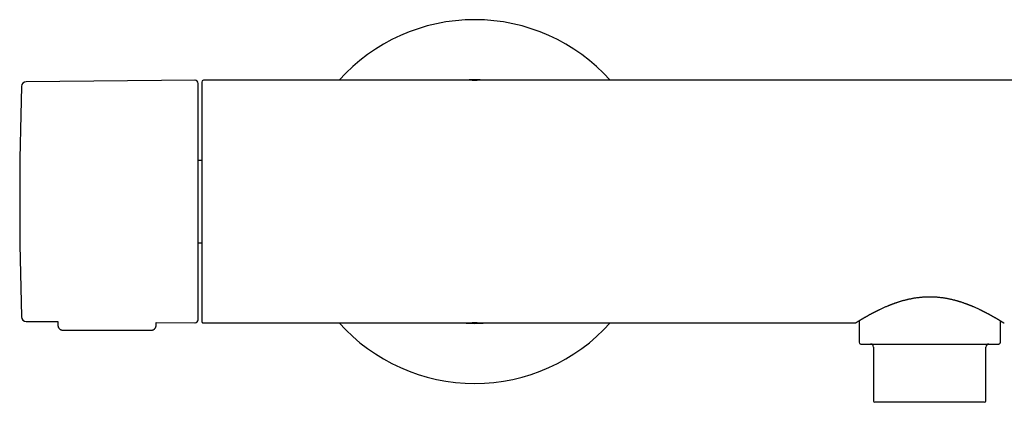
# Model space of a CAD drawing. Header units: millimetres. Extents: x 8 to 771, y 12 to 352.
# Tile 3 of 8: x 218 to 380, y 289 to 352. Entities that reach past the tile are written whole.
import ezdxf

# ---------------------------------------------------------------- set-up
doc = ezdxf.new("R2010")
doc.units = ezdxf.units.MM

msp = doc.modelspace()

# ---------------------------------------------------------------- linework, layer by layer
at = {"color": 7, "linetype": 'Continuous', "lineweight": 30}
for p, q in [((246.42, 341.74), (218.59, 341.5)), ((247.52, 341.45), (247.52, 302.05)), ((292.09, 341.75), (247.82, 341.75)), ((292.11, 341.75), (292.09, 341.75)), ((292.11, 341.75), (292.52, 341.75)), ((292.52, 341.75), (292.93, 341.75)), ((292.96, 341.75), (292.94, 341.75)), ((442.09, 341.75), (292.96, 341.75)), ((247.52, 328.54), (246.92, 328.54)), ((246.92, 314.96), (247.52, 314.96)), ((218.59, 301.99), (223.82, 301.95)), ((223.82, 301.95), (223.83, 301.34)), ((247.52, 302.05), (247.52, 302.05)), ((355.87, 302.1), (355.87, 298.55)), ((379.17, 298.55), (379.17, 302.1)), ((224.63, 300.55), (239.22, 300.55)), ((240.02, 301.34), (240.02, 301.81)), ((240.02, 301.81), (246.42, 301.75)), ((247.82, 301.75), (247.92, 301.75)), ((247.92, 301.75), (247.91, 301.75)), ((247.92, 301.75), (292.09, 301.75)), ((292.09, 301.75), (292.11, 301.75)), ((292.52, 301.75), (292.11, 301.75)), ((292.93, 301.75), (292.52, 301.75)), ((292.94, 301.75), (292.96, 301.75)), ((292.96, 301.75), (355.22, 301.75)), ((355.22, 301.75), (355.22, 301.75)), ((355.23, 301.75), (355.22, 301.75)), ((355.38, 301.79), (355.38, 301.8)), ((379.82, 301.75), (379.82, 301.75)), ((358.27, 297.75), (358.27, 288.85)), ((376.77, 288.85), (376.77, 297.75)), ((367.52, 288.65), (358.47, 288.65)), ((376.57, 288.65), (367.52, 288.65))]:
    msp.add_line(p, q, dxfattribs=at)
for centre, radius, start, end in [((292.52, 321.75), 29.99, 41.8253, 138.1747), ((218.6, 340.7), 0.8, 90.5, 178.327), ((246.42, 341.24), 0.5, 0, 90.5), ((247.82, 341.45), 0.3, 90, 180), ((292.52, 321.75), 20.08, 84.742, 95.258), ((867.52, 321.75), 649.99, 178.32705, 181.67295), ((218.6, 302.79), 0.8, 181.673, 269.5), ((246.42, 302.25), 0.5, 269.5, 0), ((292.52, 321.75), 29.99, 221.8253, 270), ((292.52, 321.75), 20.08, 264.742, 270), ((292.52, 321.75), 29.99, 270, 318.1747), ((292.52, 321.75), 20.08, 270, 275.258), ((356.17, 298.55), 0.3, 180, 270), ((357.77, 297.75), 0.5, 0, 90), ((377.27, 297.75), 0.5, 90, 180), ((378.87, 298.55), 0.3, 270, 292.4693), ((378.87, 298.56), 0.311, 292.6262, 302.3693), ((378.87, 298.55), 0.3, 302.5666, 0), ((358.47, 288.85), 0.2, 180, 270), ((376.57, 288.85), 0.2, 270, 0)]:
    msp.add_arc(centre, radius, start, end, dxfattribs=at)
for points, knots in [([(246.92, 321.75), (246.92, 321.9), (246.92, 322.2), (246.92, 322.64), (246.92, 323.09), (246.92, 323.54), (246.92, 323.93), (246.92, 324.27), (246.92, 324.56), (246.92, 324.85), (246.92, 325.14), (246.92, 325.44), (246.92, 325.79), (246.92, 326.2), (246.92, 326.65), (246.92, 327.1), (246.92, 327.46), (246.92, 327.74), (246.92, 327.94), (246.92, 328.14), (246.92, 328.34), (246.92, 328.53), (246.92, 328.73), (246.92, 329), (246.92, 329.33), (246.92, 329.74), (246.92, 330.14), (246.92, 330.53), (246.92, 330.88), (246.92, 331.18), (246.92, 331.43), (246.92, 331.68), (246.92, 331.93), (246.92, 332.17), (246.92, 332.46), (246.92, 332.79), (246.92, 333.16), (246.92, 333.52), (246.92, 333.88), (246.92, 334.22), (246.92, 334.56), (246.92, 334.89), (246.92, 335.22), (246.92, 335.54), (246.92, 335.85), (246.92, 336.16), (246.92, 336.46), (246.92, 336.75), (246.92, 337), (246.92, 337.21), (246.92, 337.39), (246.92, 337.56), (246.92, 337.73), (246.92, 337.9), (246.92, 338.09), (246.92, 338.3), (246.92, 338.53), (246.92, 338.75), (246.92, 338.96), (246.92, 339.13), (246.92, 339.26), (246.92, 339.36), (246.92, 339.45), (246.92, 339.54), (246.92, 339.63), (246.92, 339.71), (246.92, 339.79), (246.92, 339.91), (246.92, 340.05), (246.92, 340.2), (246.92, 340.35), (246.92, 340.49), (246.92, 340.6), (246.92, 340.69), (246.92, 340.76), (246.92, 340.83), (246.92, 340.89), (246.92, 340.94), (246.92, 341), (246.92, 341.06), (246.92, 341.12), (246.92, 341.16), (246.92, 341.2), (246.92, 341.22), (246.92, 341.24), (246.92, 341.24), (246.92, 341.24)], [0, 0, 0, 0, 0.014637, 0.029252, 0.043852, 0.058445, 0.073039, 0.082598, 0.092164, 0.101737, 0.11132, 0.121178, 0.131336, 0.146553, 0.161753, 0.176944, 0.192135, 0.198958, 0.205784, 0.212613, 0.219447, 0.226285, 0.233129, 0.23998, 0.254418, 0.268831, 0.283227, 0.297613, 0.311997, 0.321417, 0.330841, 0.340271, 0.34971, 0.359159, 0.36862, 0.383368, 0.398088, 0.41279, 0.427482, 0.44217, 0.456602, 0.471045, 0.485509, 0.5, 0.514747, 0.529468, 0.54417, 0.558861, 0.57355, 0.58317, 0.592794, 0.602425, 0.612065, 0.621716, 0.63138, 0.645818, 0.660232, 0.674628, 0.689014, 0.703397, 0.710462, 0.717529, 0.724598, 0.731672, 0.73875, 0.745834, 0.752924, 0.760021, 0.77554, 0.791032, 0.806507, 0.821974, 0.837442, 0.847575, 0.857715, 0.867865, 0.878027, 0.887931, 0.897512, 0.912158, 0.926789, 0.941414, 0.95604, 0.970674, 0.985325, 1, 1, 1, 1]), ([(246.92, 302.25), (246.92, 302.25), (246.92, 302.25), (246.92, 302.27), (246.92, 302.3), (246.92, 302.33), (246.92, 302.37), (246.92, 302.42), (246.92, 302.46), (246.92, 302.5), (246.92, 302.55), (246.92, 302.6), (246.92, 302.67), (246.92, 302.76), (246.92, 302.88), (246.92, 303), (246.92, 303.11), (246.92, 303.2), (246.92, 303.26), (246.92, 303.33), (246.92, 303.4), (246.92, 303.47), (246.92, 303.54), (246.92, 303.65), (246.92, 303.79), (246.92, 303.96), (246.92, 304.15), (246.92, 304.34), (246.92, 304.52), (246.92, 304.68), (246.92, 304.83), (246.92, 304.97), (246.92, 305.12), (246.92, 305.27), (246.92, 305.46), (246.92, 305.68), (246.92, 305.94), (246.92, 306.21), (246.92, 306.48), (246.92, 306.77), (246.92, 307.05), (246.92, 307.35), (246.92, 307.65), (246.92, 307.96), (246.92, 308.28), (246.92, 308.61), (246.92, 308.95), (246.92, 309.29), (246.92, 309.6), (246.92, 309.87), (246.92, 310.11), (246.92, 310.35), (246.92, 310.59), (246.92, 310.83), (246.92, 311.12), (246.92, 311.45), (246.92, 311.83), (246.92, 312.21), (246.92, 312.6), (246.92, 312.92), (246.92, 313.18), (246.92, 313.38), (246.92, 313.57), (246.92, 313.77), (246.92, 313.97), (246.92, 314.17), (246.92, 314.37), (246.92, 314.65), (246.92, 315.01), (246.92, 315.46), (246.92, 315.91), (246.92, 316.37), (246.92, 316.77), (246.92, 317.12), (246.92, 317.43), (246.92, 317.73), (246.92, 318.03), (246.92, 318.33), (246.92, 318.67), (246.92, 319.07), (246.92, 319.51), (246.92, 319.96), (246.92, 320.4), (246.92, 320.85), (246.92, 321.3), (246.92, 321.6), (246.92, 321.75)], [0, 0, 0, 0, 0.0146354, 0.0292489, 0.0438481, 0.0584408, 0.0730348, 0.0825948, 0.0921608, 0.1017349, 0.1113194, 0.1211781, 0.1313365, 0.1465531, 0.1617526, 0.1769437, 0.1921351, 0.1989583, 0.2057841, 0.2126133, 0.2194466, 0.226285, 0.2331291, 0.2399797, 0.2544178, 0.2688312, 0.2832272, 0.2976132, 0.3119966, 0.3214166, 0.3308408, 0.3402712, 0.3497098, 0.3591589, 0.3686204, 0.3833675, 0.3980882, 0.4127903, 0.4274818, 0.4421705, 0.4566018, 0.4710455, 0.4855091, 0.5, 0.5147471, 0.5294678, 0.5441699, 0.5588614, 0.5735501, 0.58317, 0.5927944, 0.6024254, 0.6120653, 0.6217162, 0.6313803, 0.6458184, 0.6602318, 0.6746278, 0.6890138, 0.7033972, 0.7104619, 0.7175287, 0.7245984, 0.7316719, 0.73875, 0.7458337, 0.7529238, 0.7600212, 0.7755397, 0.7910319, 0.8065069, 0.8219738, 0.837442, 0.8475752, 0.8577154, 0.8678653, 0.8780273, 0.8879317, 0.8975135, 0.9121611, 0.9267935, 0.9414185, 0.9560439, 0.9706774, 0.9853269, 1, 1, 1, 1]), ([(355.39, 301.8), (355.4, 301.8), (355.4, 301.81), (355.42, 301.82), (355.44, 301.83), (355.46, 301.84), (355.49, 301.86), (355.52, 301.88), (355.54, 301.89), (355.57, 301.91), (355.6, 301.93), (355.63, 301.95), (355.67, 301.97), (355.7, 301.99), (355.73, 302.01), (355.77, 302.03), (355.8, 302.05), (355.83, 302.07), (355.86, 302.09), (355.88, 302.1), (355.9, 302.11), (355.92, 302.12), (355.94, 302.14), (355.97, 302.16), (356.01, 302.18), (356.05, 302.21), (356.1, 302.24), (356.16, 302.27), (356.21, 302.3), (356.28, 302.34), (356.35, 302.38), (356.43, 302.43), (356.5, 302.47), (356.56, 302.51), (356.61, 302.54), (356.65, 302.56), (356.7, 302.59), (356.73, 302.61), (356.77, 302.63), (356.8, 302.65), (356.83, 302.67), (356.86, 302.68), (356.89, 302.7), (356.9, 302.71), (356.91, 302.71), (356.92, 302.72), (356.93, 302.72), (356.94, 302.73), (356.96, 302.74), (356.98, 302.75), (357.01, 302.77), (357.05, 302.79), (357.09, 302.81), (357.13, 302.84), (357.18, 302.86), (357.23, 302.89), (357.28, 302.92), (357.34, 302.95), (357.39, 302.98), (357.45, 303.01), (357.51, 303.04), (357.58, 303.08), (357.66, 303.13), (357.76, 303.18), (357.85, 303.23), (357.94, 303.28), (358.03, 303.33), (358.11, 303.37), (358.19, 303.41), (358.28, 303.46), (358.37, 303.51), (358.44, 303.55), (358.51, 303.58), (358.56, 303.6), (358.61, 303.63), (358.65, 303.65), (358.69, 303.67), (358.72, 303.69), (358.74, 303.7), (358.76, 303.7), (358.77, 303.71), (358.78, 303.72), (358.8, 303.72), (358.82, 303.74), (358.86, 303.75), (358.9, 303.78), (358.95, 303.8), (359.01, 303.83), (359.09, 303.87), (359.19, 303.91), (359.34, 303.99), (359.53, 304.08), (359.76, 304.18), (359.98, 304.28), (360.2, 304.38), (360.41, 304.47), (360.58, 304.54), (360.68, 304.58), (360.73, 304.6), (360.78, 304.62), (360.81, 304.64), (360.85, 304.65), (360.88, 304.66), (360.9, 304.67), (360.91, 304.68), (360.93, 304.68), (360.95, 304.69), (360.98, 304.7), (361.02, 304.72), (361.06, 304.73), (361.12, 304.76), (361.21, 304.79), (361.33, 304.84), (361.45, 304.89), (361.58, 304.93), (361.71, 304.98), (361.84, 305.03), (361.98, 305.08), (362.13, 305.12), (362.28, 305.18), (362.44, 305.23), (362.61, 305.28), (362.78, 305.33), (362.95, 305.38), (363.14, 305.44), (363.33, 305.49), (363.53, 305.54), (363.73, 305.59), (363.95, 305.64), (364.16, 305.69), (364.39, 305.74), (364.62, 305.78), (364.86, 305.83), (365.12, 305.87), (365.38, 305.91), (365.63, 305.94), (365.89, 305.97), (366.15, 306), (366.41, 306.02), (366.68, 306.04), (366.95, 306.05), (367.24, 306.06), (367.43, 306.06), (367.52, 306.06)], [0, 0, 0, 0, 0.0128151, 0.0251515, 0.0370082, 0.0483848, 0.0592813, 0.0696979, 0.0790796, 0.0880346, 0.096563, 0.1046646, 0.1123395, 0.120968, 0.1289849, 0.1363901, 0.1431837, 0.1493657, 0.1537939, 0.1578445, 0.1615175, 0.1648134, 0.1680252, 0.174186, 0.1808921, 0.1881435, 0.1959402, 0.2042821, 0.2131693, 0.2226015, 0.2325787, 0.2431006, 0.2541666, 0.2604545, 0.2663278, 0.2717638, 0.2767627, 0.2813246, 0.2854495, 0.2891374, 0.2929428, 0.2961344, 0.2987124, 0.3006767, 0.3015973, 0.3023845, 0.3034226, 0.3047451, 0.3063438, 0.3091445, 0.3124364, 0.3162195, 0.3204936, 0.3252588, 0.3305149, 0.3354108, 0.3406671, 0.3462839, 0.3520237, 0.3576368, 0.3631232, 0.3684829, 0.3779799, 0.3870515, 0.3956976, 0.4037103, 0.4113196, 0.4185273, 0.4256806, 0.4330366, 0.4405952, 0.4483564, 0.4524192, 0.4565353, 0.4607004, 0.4644932, 0.4676363, 0.4701299, 0.4716334, 0.4727361, 0.4735258, 0.4745446, 0.475885, 0.4775472, 0.4803813, 0.4838327, 0.4879013, 0.4924185, 0.496987, 0.5060612, 0.5152683, 0.5320395, 0.5492336, 0.5646602, 0.5797444, 0.5944837, 0.6088783, 0.6124349, 0.615769, 0.6187226, 0.6212957, 0.6234884, 0.6252718, 0.6266884, 0.6277382, 0.6285505, 0.630018, 0.6318977, 0.6341894, 0.6368834, 0.6397782, 0.6466731, 0.6541665, 0.662258, 0.6709471, 0.6785789, 0.6866182, 0.6950647, 0.703918, 0.713178, 0.7228831, 0.7330785, 0.7428546, 0.7530417, 0.7636395, 0.7746476, 0.7860658, 0.7978933, 0.8095649, 0.8216091, 0.8340259, 0.8468147, 0.8599752, 0.8735075, 0.8874118, 0.9016886, 0.9148267, 0.9282668, 0.94201, 0.9560563, 0.9704044, 0.9850527, 1, 1, 1, 1]), ([(367.52, 306.06), (367.61, 306.06), (367.79, 306.06), (368.05, 306.05), (368.31, 306.04), (368.55, 306.02), (368.79, 306.01), (369.04, 305.98), (369.29, 305.96), (369.55, 305.92), (369.79, 305.89), (370.02, 305.85), (370.25, 305.82), (370.46, 305.78), (370.67, 305.74), (370.86, 305.69), (371.04, 305.65), (371.22, 305.61), (371.38, 305.57), (371.53, 305.54), (371.67, 305.5), (371.8, 305.46), (371.93, 305.43), (372.04, 305.4), (372.14, 305.37), (372.24, 305.34), (372.34, 305.31), (372.47, 305.27), (372.63, 305.22), (372.82, 305.16), (373.02, 305.09), (373.19, 305.03), (373.32, 304.98), (373.43, 304.94), (373.54, 304.9), (373.65, 304.87), (373.74, 304.83), (373.82, 304.8), (373.89, 304.77), (373.94, 304.75), (373.98, 304.74), (374.02, 304.72), (374.06, 304.71), (374.09, 304.69), (374.11, 304.68), (374.14, 304.67), (374.17, 304.66), (374.21, 304.64), (374.25, 304.63), (374.3, 304.61), (374.36, 304.58), (374.43, 304.56), (374.5, 304.53), (374.58, 304.49), (374.66, 304.46), (374.8, 304.4), (374.98, 304.32), (375.21, 304.22), (375.44, 304.11), (375.62, 304.03), (375.75, 303.96), (375.85, 303.92), (375.94, 303.88), (376.01, 303.84), (376.07, 303.81), (376.12, 303.78), (376.17, 303.76), (376.21, 303.74), (376.25, 303.72), (376.28, 303.71), (376.31, 303.69), (376.33, 303.68), (376.36, 303.67), (376.38, 303.66), (376.41, 303.64), (376.45, 303.62), (376.49, 303.6), (376.53, 303.58), (376.58, 303.55), (376.64, 303.52), (376.7, 303.49), (376.77, 303.46), (376.86, 303.41), (376.96, 303.35), (377.09, 303.29), (377.2, 303.23), (377.31, 303.17), (377.41, 303.12), (377.5, 303.06), (377.6, 303.01), (377.69, 302.96), (377.77, 302.92), (377.83, 302.88), (377.86, 302.87), (377.89, 302.85), (377.93, 302.83), (377.96, 302.81), (377.99, 302.79), (378.02, 302.77), (378.05, 302.76), (378.07, 302.74), (378.09, 302.73), (378.11, 302.72), (378.13, 302.71), (378.14, 302.7), (378.17, 302.69), (378.19, 302.68), (378.22, 302.66), (378.25, 302.64), (378.3, 302.62), (378.35, 302.59), (378.4, 302.55), (378.46, 302.52), (378.52, 302.49), (378.57, 302.46), (378.62, 302.43), (378.67, 302.4), (378.71, 302.37), (378.76, 302.34), (378.82, 302.31), (378.87, 302.28), (378.92, 302.25), (378.97, 302.22), (379.01, 302.19), (379.05, 302.17), (379.07, 302.15), (379.1, 302.14), (379.12, 302.13), (379.15, 302.11), (379.17, 302.09), (379.2, 302.08), (379.23, 302.06), (379.26, 302.04), (379.29, 302.02), (379.32, 302), (379.36, 301.98), (379.39, 301.96), (379.42, 301.94), (379.46, 301.92), (379.49, 301.9), (379.52, 301.88), (379.55, 301.86), (379.57, 301.85), (379.6, 301.83), (379.62, 301.82), (379.63, 301.81), (379.64, 301.81), (379.65, 301.8)], [0, 0, 0, 0, 0.014091, 0.027825, 0.041202, 0.054219, 0.066878, 0.079177, 0.093212, 0.10675, 0.11979, 0.132334, 0.14462, 0.156389, 0.16764, 0.178372, 0.188586, 0.198281, 0.207455, 0.21609, 0.224207, 0.231804, 0.238882, 0.245439, 0.251375, 0.257157, 0.26307, 0.269115, 0.280235, 0.291774, 0.303731, 0.316108, 0.322865, 0.329741, 0.336735, 0.343475, 0.349563, 0.355, 0.358814, 0.362227, 0.365237, 0.367844, 0.370052, 0.372029, 0.373619, 0.375312, 0.377398, 0.379881, 0.382761, 0.386038, 0.389711, 0.39421, 0.399189, 0.404649, 0.410428, 0.416214, 0.432649, 0.44908, 0.465507, 0.48193, 0.489155, 0.496375, 0.503201, 0.509376, 0.513772, 0.517767, 0.52136, 0.524552, 0.527737, 0.530387, 0.532587, 0.534616, 0.536208, 0.538198, 0.540625, 0.543489, 0.546862, 0.55069, 0.554972, 0.559709, 0.564902, 0.570545, 0.576282, 0.587816, 0.598784, 0.609186, 0.619022, 0.628291, 0.636993, 0.646377, 0.65611, 0.666224, 0.669715, 0.673249, 0.676827, 0.680448, 0.68411, 0.687579, 0.690688, 0.693864, 0.696551, 0.69875, 0.700463, 0.702099, 0.703995, 0.706563, 0.709475, 0.712652, 0.716084, 0.721603, 0.727676, 0.734302, 0.741483, 0.749217, 0.755683, 0.762366, 0.768877, 0.77519, 0.781304, 0.790035, 0.798326, 0.806176, 0.813586, 0.820556, 0.827085, 0.83101, 0.834813, 0.838975, 0.843608, 0.848711, 0.854286, 0.859973, 0.866078, 0.872603, 0.879545, 0.886907, 0.895172, 0.903909, 0.913117, 0.922796, 0.932946, 0.943569, 0.954016, 0.964884, 0.976171, 0.987877, 1, 1, 1, 1]), ([(247.52, 302.05), (247.52, 302.04), (247.52, 302.02), (247.53, 301.99), (247.54, 301.96), (247.55, 301.93), (247.56, 301.9), (247.58, 301.88), (247.59, 301.86), (247.6, 301.85), (247.61, 301.84), (247.62, 301.83), (247.63, 301.81), (247.66, 301.79), (247.7, 301.77), (247.73, 301.76), (247.77, 301.75), (247.79, 301.75), (247.8, 301.75), (247.81, 301.75), (247.82, 301.75), (247.82, 301.75)], [0, 0, 0, 0, 0.052851, 0.107494, 0.164474, 0.224273, 0.287315, 0.353965, 0.38172, 0.41012, 0.439183, 0.468922, 0.499221, 0.594488, 0.709612, 0.782854, 0.862396, 0.937616, 0.958129, 0.978978, 1, 1, 1, 1]), ([(379.23, 302.06), (379.24, 302.06), (379.25, 302.05), (379.28, 302.03), (379.31, 302.01), (379.34, 301.99), (379.37, 301.97), (379.4, 301.95), (379.44, 301.93), (379.47, 301.91), (379.5, 301.89), (379.53, 301.88), (379.56, 301.86), (379.59, 301.84), (379.61, 301.83), (379.63, 301.81), (379.64, 301.8), (379.66, 301.8), (379.66, 301.79), (379.66, 301.79), (379.66, 301.79)], [0, 0, 0, 0, 0.016931, 0.055434, 0.094319, 0.135711, 0.179611, 0.226018, 0.274933, 0.329553, 0.386996, 0.44726, 0.510345, 0.576253, 0.644984, 0.712373, 0.78227, 0.854669, 0.929563, 1, 1, 1, 1]), ([(223.83, 301.34), (223.83, 301.33), (223.83, 301.3), (223.83, 301.26), (223.83, 301.23), (223.84, 301.2), (223.85, 301.17), (223.85, 301.13), (223.87, 301.09), (223.89, 301.03), (223.92, 300.97), (223.95, 300.92), (223.98, 300.87), (224.02, 300.83), (224.06, 300.78), (224.11, 300.74), (224.17, 300.69), (224.23, 300.65), (224.3, 300.62), (224.37, 300.59), (224.45, 300.57), (224.54, 300.55), (224.6, 300.55), (224.63, 300.55)], [0, 0, 0, 0, 0.0354905, 0.0688491, 0.0941626, 0.1137063, 0.1323627, 0.166937, 0.2006944, 0.2517219, 0.3060616, 0.3641572, 0.4009657, 0.4431622, 0.4922904, 0.5482401, 0.6107642, 0.6675992, 0.7283589, 0.7925849, 0.8597148, 0.9290946, 1, 1, 1, 1]), ([(239.22, 300.55), (239.24, 300.55), (239.3, 300.55), (239.38, 300.56), (239.45, 300.58), (239.52, 300.6), (239.58, 300.63), (239.63, 300.66), (239.68, 300.69), (239.72, 300.72), (239.75, 300.75), (239.78, 300.78), (239.81, 300.81), (239.84, 300.85), (239.87, 300.89), (239.9, 300.94), (239.93, 300.98), (239.95, 301.03), (239.97, 301.07), (239.98, 301.12), (239.99, 301.15), (240, 301.18), (240, 301.2), (240.01, 301.23), (240.01, 301.26), (240.02, 301.3), (240.02, 301.33), (240.02, 301.34)], [0, 0, 0, 0, 0.065813, 0.129339, 0.189913, 0.246952, 0.299971, 0.34858, 0.392485, 0.431479, 0.466171, 0.500835, 0.536127, 0.57199, 0.615693, 0.660019, 0.704843, 0.746745, 0.782692, 0.819468, 0.854292, 0.867844, 0.884383, 0.906639, 0.934424, 0.967462, 1, 1, 1, 1]), ([(355.22, 301.75), (355.23, 301.75), (355.25, 301.75), (355.26, 301.75), (355.27, 301.75), (355.28, 301.75), (355.29, 301.76), (355.3, 301.76), (355.32, 301.76), (355.33, 301.77), (355.35, 301.78), (355.37, 301.79), (355.39, 301.8), (355.4, 301.8)], [0, 0, 0, 0, 0.059417, 0.099452, 0.110094, 0.122887, 0.15778, 0.227194, 0.324484, 0.450195, 0.604458, 0.78747, 1, 1, 1, 1]), ([(355.22, 301.75), (355.23, 301.75), (355.26, 301.75), (355.3, 301.76), (355.33, 301.77), (355.34, 301.77), (355.35, 301.78)], [0, 0, 0, 0, 0.292912, 0.5709905, 0.8333416, 1, 1, 1, 1]), ([(379.64, 301.81), (379.65, 301.8), (379.67, 301.79), (379.7, 301.77), (379.73, 301.76), (379.76, 301.76), (379.78, 301.75), (379.8, 301.75), (379.81, 301.75), (379.82, 301.75)], [0, 0, 0, 0, 0.227097, 0.427285, 0.602261, 0.751802, 0.875749, 0.974162, 1, 1, 1, 1]), ([(356.17, 298.25), (356.17, 298.25), (356.17, 298.25), (356.19, 298.25), (356.21, 298.25), (356.24, 298.25), (356.26, 298.25), (356.28, 298.25), (356.31, 298.25), (356.33, 298.25), (356.36, 298.25), (356.41, 298.25), (356.47, 298.25), (356.55, 298.25), (356.64, 298.25), (356.74, 298.25), (356.84, 298.25), (356.96, 298.25), (357.09, 298.25), (357.23, 298.25), (357.38, 298.25), (357.53, 298.25), (357.7, 298.25), (357.87, 298.25), (358.06, 298.25), (358.25, 298.25), (358.44, 298.25), (358.64, 298.25), (358.85, 298.25), (359.04, 298.25), (359.21, 298.25), (359.35, 298.25), (359.5, 298.25), (359.65, 298.25), (359.83, 298.25), (360.04, 298.25), (360.28, 298.25), (360.53, 298.25), (360.79, 298.25), (361.05, 298.25), (361.31, 298.25), (361.58, 298.25), (361.87, 298.25), (362.18, 298.25), (362.5, 298.25), (362.78, 298.25), (362.99, 298.25), (363.15, 298.25), (363.31, 298.25), (363.48, 298.25), (363.67, 298.25), (363.91, 298.25), (364.19, 298.25), (364.47, 298.25), (364.75, 298.25), (365.03, 298.25), (365.31, 298.25), (365.6, 298.25), (365.9, 298.25), (366.22, 298.25), (366.56, 298.25), (366.89, 298.25), (367.23, 298.25), (367.57, 298.25), (367.91, 298.25), (368.23, 298.25), (368.54, 298.25), (368.84, 298.25), (369.13, 298.25), (369.42, 298.25), (369.71, 298.25), (370, 298.25), (370.29, 298.25), (370.59, 298.25), (370.89, 298.25), (371.2, 298.25), (371.5, 298.25), (371.76, 298.25), (371.96, 298.25), (372.12, 298.25), (372.27, 298.25), (372.43, 298.25), (372.58, 298.25), (372.78, 298.25), (373.01, 298.25), (373.28, 298.25), (373.55, 298.25), (373.81, 298.25), (374.07, 298.25), (374.32, 298.25), (374.57, 298.25), (374.8, 298.25), (375.01, 298.25), (375.2, 298.25), (375.38, 298.25), (375.56, 298.25), (375.74, 298.25), (375.91, 298.25), (376.08, 298.25), (376.26, 298.25), (376.45, 298.25), (376.66, 298.25), (376.85, 298.25), (377.04, 298.25), (377.22, 298.25), (377.39, 298.25), (377.55, 298.25), (377.71, 298.25), (377.85, 298.25), (377.99, 298.25), (378.12, 298.25), (378.23, 298.25), (378.34, 298.25), (378.44, 298.25), (378.52, 298.25), (378.6, 298.25), (378.67, 298.25), (378.72, 298.25), (378.75, 298.25), (378.77, 298.25), (378.79, 298.25), (378.81, 298.25), (378.83, 298.25), (378.85, 298.25), (378.86, 298.25), (378.87, 298.25), (378.87, 298.25), (378.87, 298.25)], [0, 0, 0, 0, 0.008891, 0.017764, 0.026627, 0.035487, 0.040129, 0.044773, 0.04942, 0.054071, 0.058727, 0.063388, 0.072786, 0.082164, 0.091531, 0.100895, 0.110264, 0.119647, 0.129051, 0.138586, 0.148101, 0.157604, 0.167104, 0.176609, 0.186129, 0.195671, 0.204947, 0.214205, 0.223451, 0.232694, 0.238505, 0.244321, 0.250142, 0.255971, 0.261809, 0.270824, 0.279821, 0.288808, 0.297792, 0.30678, 0.315779, 0.324798, 0.333631, 0.343938, 0.354232, 0.364524, 0.369379, 0.374236, 0.379098, 0.383966, 0.38884, 0.396985, 0.405116, 0.413237, 0.421353, 0.42947, 0.437594, 0.445729, 0.453881, 0.463393, 0.472884, 0.482364, 0.491842, 0.501324, 0.51082, 0.520339, 0.528663, 0.536971, 0.545269, 0.553561, 0.561855, 0.570155, 0.578467, 0.586798, 0.59592, 0.605023, 0.614117, 0.623207, 0.627969, 0.632735, 0.637503, 0.642276, 0.647054, 0.651839, 0.660638, 0.669422, 0.678195, 0.686967, 0.695742, 0.704528, 0.713331, 0.722319, 0.729391, 0.736455, 0.743514, 0.750573, 0.757635, 0.764702, 0.77178, 0.77887, 0.788336, 0.797782, 0.807216, 0.816648, 0.826085, 0.835535, 0.845008, 0.854543, 0.864058, 0.873561, 0.883061, 0.892566, 0.902086, 0.911627, 0.920837, 0.930028, 0.939208, 0.948385, 0.953193, 0.958004, 0.962818, 0.967636, 0.97246, 0.977291, 0.987873, 0.998432, 1, 1, 1, 1])]:
    msp.add_open_spline(points, degree=3, knots=knots, dxfattribs=at)

doc.saveas('drawing.dxf')
